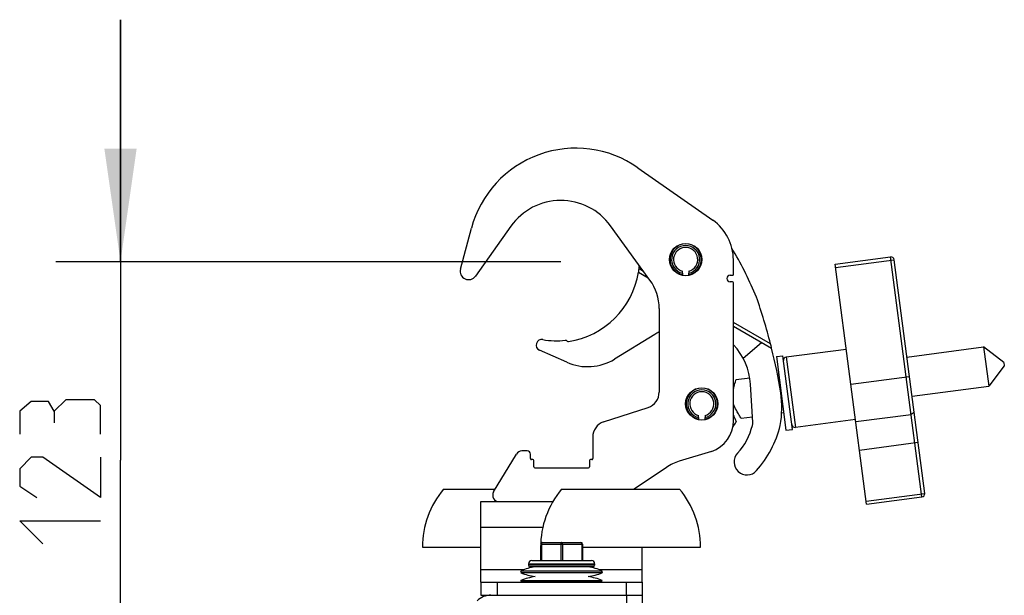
# Model space of a CAD drawing. Header units: millimetres. Extents: x 0 to 420, y 0 to 297.
# Tile 19 of 114: x 51 to 82, y 55 to 72. Entities that reach past the tile are written whole.
import ezdxf

# ---------------------------------------------------------------- set-up
doc = ezdxf.new("R2010")
doc.units = ezdxf.units.MM
doc.header["$LTSCALE"] = 23.1
doc.layers.get('0').update_dxf_attribs({"linetype": 'CONTINUOUS'})
doc.layers.add('02___PRT_ALL_AXES', color=7, linetype='CONTINUOUS')
doc.layers.add('DIM_PILOTEES', color=7, linetype='CONTINUOUS')
doc.styles.get("Standard").update_dxf_attribs({"font": 'txt', "width": 0.7})
doc.dimstyles.new('DIMSTYLE_8', dxfattribs={"dimtxt": 2.5, "dimasz": 3.5, "dimexe": 2, "dimexo": 0, "dimtad": 1, "dimdec": 0, "dimlfac": 10, "dimdsep": 46, "dimtxsty": 'STANDARD', "dimblk": '_FILLED', "dimblk1": '_FILLED', "dimblk2": '_FILLED', "dimcen": 0.09, "dimazin": 2, "dimtp": 0.5, "dimtm": 0.5, "dimtfac": 1, "dimtdec": 0, "dimtofl": 0, "dimtmove": 0, "dimatfit": 3, "dimldrblk": '_FILLED', "dimfxl": 1, "dimtolj": 1, "dimarcsym": 0})

# ---------------------------------------------------------------- blocks, each defined once
blk = doc.blocks.new('_FILLED')
at = {"color": 0, "linetype": 'BYBLOCK'}
blk.add_solid([(0, 0), (-1, 0.1429), (-1, -0.1429)], dxfattribs=at)
blk = doc.blocks.new('*D16')
at = {"layer": 'DIM_PILOTEES', "color": 2, "linetype": 'CONTINUOUS'}
for p, q in [((54.517, 64.952), (54.517, 72.452)), ((54.517, 72.452), (54.517, 58.803)), ((68.166, 64.952), (52.517, 64.952)), ((54.517, 45.154), (54.517, 58.803)), ((57.608, 52.654), (52.517, 52.654)), ((54.517, 52.654), (54.517, 45.154))]:
    blk.add_line(p, q, dxfattribs=at)
at = {"layer": 'DIM_PILOTEES', "color": 2, "linetype": 'CONTINUOUS', "xscale": 3.5, "yscale": 3.5, "zscale": 3.5}
for p, rotation in [((54.517, 64.952), 270), ((54.517, 52.654), 90)]:
    blk.add_blockref('_FILLED', p, dxfattribs=dict(at, rotation=rotation))

msp = doc.modelspace()

# ---------------------------------------------------------------- linework, layer by layer
at = {"color": 7, "linetype": 'CONTINUOUS'}
for p, q in [((70.5508, 67.8653), (72.8739, 66.2386)), ((65.0549, 64.7247), (65.3935, 65.9882)), ((66.6172, 66.0531), (65.519, 64.5082)), ((70.9271, 64.3841), (69.703, 66.069)), ((73.5136, 64.5624), (73.5136, 65.0099)), ((70.7322, 64.6523), (70.5893, 64.7338)), ((70.5741, 64.6274), (70.8751, 64.4557)), ((71.9336, 64.597), (71.9336, 64.6589)), ((71.9336, 64.597), (71.9336, 64.5457)), ((72.1336, 64.6589), (72.1336, 64.597)), ((72.1336, 64.5457), (72.1336, 64.597)), ((73.4136, 64.5324), (73.4836, 64.5324)), ((73.4836, 64.3324), (73.4136, 64.3324)), ((73.5136, 60.0211), (73.5136, 64.3024)), ((71.2136, 63.5024), (71.2136, 60.9155)), ((74.6648, 62.4092), (73.5136, 63.0659)), ((73.5136, 62.9507), (74.6987, 62.2748)), ((71.0752, 62.7027), (69.8258, 61.934)), ((68.3454, 62.5073), (68.3648, 62.4914)), ((73.8137, 61.9667), (74.3868, 62.4527)), ((81.8965, 61.8291), (81.2685, 62.3116)), ((81.2685, 62.3116), (81.4279, 61.0956)), ((68.3514, 61.8361), (67.5042, 62.208)), ((74.8447, 62.011), (75.043, 62.037)), ((74.8447, 62.0109), (75.1436, 59.7305)), ((75.3419, 59.7565), (75.043, 62.0369)), ((81.9103, 61.7237), (81.4279, 61.0956)), ((81.8965, 61.8291), (81.9103, 61.7237)), ((74.1117, 59.9721), (74.0438, 61.1537)), ((69.4839, 59.9902), (70.8681, 60.44)), ((72.4336, 60.1248), (72.4336, 60.1868)), ((72.4336, 60.1248), (72.4336, 60.0736)), ((72.6336, 60.1868), (72.6336, 60.1248)), ((72.6336, 60.0736), (72.6336, 60.1248)), ((73.7507, 60.1026), (73.7414, 60.1178)), ((73.7507, 60.1026), (73.7417, 60.1174)), ((69.1549, 59.5204), (69.1549, 58.8504)), ((75.1436, 59.7305), (75.3419, 59.7565)), ((66.0817, 57.8204), (66.7865, 58.9934)), ((67.1249, 59.0904), (66.9579, 59.0904)), ((67.2249, 58.8504), (67.2249, 58.9904)), ((72.8391, 59.0756), (71.8349, 58.7686)), ((67.2949, 58.8204), (67.2549, 58.8204)), ((67.3249, 58.6004), (67.3249, 58.7904)), ((69.0549, 58.7904), (69.0549, 58.6004)), ((69.1249, 58.8204), (69.0849, 58.8204)), ((67.3549, 58.5704), (69.0249, 58.5704)), ((71.4377, 58.5797), (70.4327, 57.9054)), ((64.5276, 57.9054), (66.1328, 57.9054)), ((68.1876, 57.9054), (71.8476, 57.9054)), ((67.5397, 56.2108), (67.5394, 56.2072)), ((67.5644, 56.2054), (68.8376, 56.2054)), ((67.5894, 56.2554), (68.7876, 56.2554)), ((68.1626, 56.2054), (68.1626, 55.6954)), ((68.2126, 56.2054), (68.2126, 55.6954)), ((68.8126, 56.2054), (68.8126, 55.6954)), ((68.8376, 56.2054), (68.8376, 55.6954)), ((63.8776, 56.1054), (65.6876, 56.1054)), ((67.5376, 56.1054), (67.5376, 55.6954)), ((67.5626, 56.1054), (67.5376, 56.1054)), ((67.5626, 56.1054), (67.5626, 55.6954)), ((68.8376, 56.1054), (72.4976, 56.1054)), ((67.1626, 55.5954), (67.1626, 55.5454)), ((67.1626, 55.5954), (69.2126, 55.5954)), ((69.2126, 55.5454), (67.1626, 55.5454)), ((67.2626, 55.6954), (69.1125, 55.6954)), ((69.2126, 55.5954), (69.2126, 55.5454)), ((66.9414, 55.3454), (66.9285, 55.3787)), ((66.9285, 55.3787), (69.4466, 55.3787)), ((66.9414, 55.3454), (66.9285, 55.3121)), ((69.4466, 55.3121), (66.9285, 55.3121)), ((69.1625, 55.4954), (67.2126, 55.4954)), ((69.4337, 55.3454), (69.4466, 55.3787)), ((69.4337, 55.3454), (69.4466, 55.3121)), ((65.6876, 55.0204), (65.6876, 54.6204)), ((66.1876, 55.0204), (66.1876, 54.6204)), ((66.9466, 55.0321), (66.9285, 55.0787)), ((66.9285, 55.0787), (69.4466, 55.0787)), ((66.9466, 55.0321), (69.4285, 55.0321)), ((67.7126, 55.0204), (67.7126, 55.0321)), ((68.6626, 55.0204), (68.6626, 55.0321)), ((69.4285, 55.0321), (69.4466, 55.0787)), ((70.1876, 55.0204), (70.1876, 54.6204)), ((70.6876, 55.0204), (70.6876, 54.364)), ((65.6876, 54.6204), (70.6876, 54.6204)), ((70.203, 54.6204), (70.203, 54.364))]:
    msp.add_line(p, q, dxfattribs=at)
at = {"color": 3, "linetype": 'CONTINUOUS'}
for p, q in [((76.668, 64.8748), (78.3833, 65.0996)), ((76.681, 64.7756), (78.4954, 65.0134)), ((79.3581, 57.6632), (78.3833, 65.0996)), ((79.4442, 57.7754), (78.4954, 65.0134)), ((77.6427, 57.4384), (76.668, 64.8748)), ((75.1487, 62.0004), (77.0127, 62.2447)), ((75.1487, 62.0004), (75.4346, 59.819)), ((74.0215, 61.3484), (73.5948, 61.2924)), ((74.9121, 61.4651), (74.8794, 61.4608)), ((77.1554, 61.1566), (78.9698, 61.3944)), ((73.7507, 60.1026), (74.1016, 60.1486)), ((75.0098, 60.2676), (75.0722, 60.2758)), ((77.3071, 59.9989), (79.0224, 60.2237)), ((77.2986, 60.0634), (75.4346, 59.819)), ((77.4225, 59.1185), (79.237, 59.3564)), ((77.6297, 57.5375), (79.4442, 57.7754)), ((65.6876, 55.0204), (65.6876, 57.5204)), ((65.6876, 57.5204), (67.9204, 57.5204)), ((77.6427, 57.4384), (79.3581, 57.6632)), ((65.6876, 56.7304), (67.6085, 56.7304)), ((70.6876, 55.0204), (70.6876, 56.1054)), ((67.0169, 55.4104), (65.6876, 55.4104)), ((70.6876, 55.4104), (69.3582, 55.4104)), ((65.6876, 55.0204), (70.6876, 55.0204))]:
    msp.add_line(p, q, dxfattribs=at)
msp.add_lwpolyline([(73.4947, 59.8312), (73.5079, 59.8477), (73.5757, 59.9532), (73.5991, 59.9963)], dxfattribs=at)
at = {"color": 7, "linetype": 'CONTINUOUS'}
for centre in [(72.0336, 65.0203), (72.5336, 60.5482)]:
    msp.add_circle(centre, 0.5, dxfattribs=at)
for centre, radius, start, end in [((68.6293, 65.1211), 3.35, 55, 165), ((68.1658, 64.9522), 1.9, 36, 144.59185), ((72.0136, 65.0099), 1.5, 0, 55), ((72.0336, 65.0203), 0.485, 281.89891, 258.10109), ((72.0336, 65.0203), 0.435, 283.2903, 256.7097), ((72.0336, 65.0203), 0.375, 285.46601, 254.53399), ((71.7968, 64.2622), 2, 30.58416, 32.96661), ((64.0387, 59.6769), 11.0119, 22.31283, 30.58416), ((65.3061, 64.6574), 0.26, 165, 325), ((67.9844, 65.0539), 2.6246, 350.64858, 352.99543), ((68.0087, 65.0504), 2.6, 353.00653, 355.29005), ((68.0087, 65.0504), 2.6, 278.74445, 350.63751), ((73.4136, 64.4324), 0.1, 90, 270), ((73.4836, 64.5624), 0.03, 270, 360), ((69.7136, 63.5024), 1.5, 0, 36), ((73.4836, 64.3024), 0.03, 0, 90), ((57.7382, 58.0726), 17.4733, 14.37007, 19.33437), ((72.097, 61.0418), 1.95, 116.94116, 121.59999), ((67.5745, 62.3682), 0.175, 79.94459, 246.29999), ((68.0329, 64.9529), 2.45, 259.94459, 276.44969), ((68.3137, 62.4687), 0.05, 50.55557, 96.44969), ((68.3965, 62.5301), 0.05, 230.55557, 278.5368), ((72.097, 61.0418), 1.95, 3.28971, 43.38237), ((57.7365, 58.0722), 17.475, 13.91545, 14.37005), ((57.7382, 58.0726), 17.4733, 9.28237, 13.91543), ((68.9945, 63.3011), 1.6, 246.29999, 301.29999), ((70.7136, 60.9155), 0.5, 288, 360), ((72.5336, 60.5482), 0.485, 281.89891, 258.10109), ((72.5336, 60.5482), 0.435, 283.2903, 256.7097), ((72.5336, 60.5482), 0.375, 285.46601, 254.53399), ((71.785, 60.4382), 3.2296, 350.0301, 8.06155), ((73.7356, 59.8725), 0.6491, 107.67752, 110.00336), ((69.6549, 59.5204), 0.5, 110, 180), ((72.5136, 60.0211), 1, 289, 360), ((72.1632, 60.3681), 2, 317.55906, 345.93411), ((73.8122, 59.9549), 0.3, 345.93411, 3.28971), ((71.7757, 60.6624), 3.2849, 318.33083, 346.20319), ((66.9579, 58.8904), 0.2, 90, 149), ((67.1249, 58.9904), 0.1, 0, 90), ((73.9343, 58.7485), 0.4, 137.55906, 317.55906), ((67.2549, 58.8504), 0.03, 180, 270), ((67.2949, 58.7904), 0.03, 0, 90), ((67.3549, 58.6004), 0.03, 180, 270), ((69.0249, 58.6004), 0.03, 270, 360), ((69.0849, 58.7904), 0.03, 90, 180), ((69.1249, 58.8504), 0.03, 270, 360), ((72.2735, 57.3341), 1.5, 107, 123.86194), ((66.6949, 56.1054), 2.8173, 140.28957, 180), ((66.2549, 57.7204), 0.2, 150, 270), ((70.3549, 56.1054), 2.8173, 140.28957, 180), ((69.6802, 56.1054), 2.8173, 0, 39.71043), ((67.5894, 56.2054), 0.05, 90, 173.79268), ((67.6271, 57.5109), 1.307, 266.93541, 267.24845), ((70.3301, 56.1054), 2.7675, 177.92918, 179.99991), ((68.7876, 56.2054), 0.05, 0, 90), ((67.2626, 55.5954), 0.1, 90, 180), ((67.2126, 55.5454), 0.05, 180, 270), ((69.1126, 55.5954), 0.1, 0, 90), ((69.1626, 55.5454), 0.05, 270, 360), ((67.6876, 53.4165), 2.1039, 98.83877, 111.14705), ((67.6876, 57.2743), 2.1039, 248.85295, 261.16123), ((68.6876, 53.4165), 2.1039, 68.85295, 81.16123), ((68.6876, 57.2743), 2.1039, 278.83877, 291.14705), ((67.6876, 53.1165), 2.1039, 98.83877, 111.14705), ((68.6876, 53.1165), 2.1039, 68.85295, 81.16123), ((65.9982, 54.0204), 0.6, 90, 135)]:
    msp.add_arc(centre, radius, start, end, dxfattribs=at)
at = {"color": 3, "linetype": 'CONTINUOUS'}
for centre, start, end in [((78.3963, 65.0004), 7.46779, 97.46779), ((75.1617, 61.9012), 97.46779, 187.46779), ((75.4216, 59.9182), 187.46779, 277.46779), ((79.3451, 57.7624), 277.46779, 7.46779)]:
    msp.add_arc(centre, 0.1, start, end, dxfattribs=at)
at = {"color": 7, "linetype": 'CONTINUOUS'}
for points, knots in [([(74.9121, 61.4651), (74.9128, 61.4652), (74.9145, 61.4634), (74.9153, 61.4617), (74.9159, 61.4605)], [0, 0, 0, 0, 0.3275144, 1, 1, 1, 1]), ([(73.5134, 60.9911), (73.5203, 61.0238), (73.5445, 61.119), (73.5714, 61.2134), (73.5898, 61.2756)], [0, 0, 0, 0, 0.3398852, 1, 1, 1, 1]), ([(73.5898, 61.2756), (73.5911, 61.2798), (73.5901, 61.283), (73.5962, 61.2926), (73.5948, 61.2924)], [0, 0, 0, 0, 0.749545, 1, 1, 1, 1]), ([(73.7417, 60.1174), (73.7313, 60.1346), (73.6944, 60.1965), (73.6206, 60.3177), (73.5671, 60.4274), (73.5385, 60.491)], [0, 0, 0, 0, 0.1413077, 0.5084881, 1, 1, 1, 1]), ([(73.5135, 60.2001), (73.5249, 60.1716), (73.5413, 60.1314), (73.5625, 60.082), (73.575, 60.0522), (73.5851, 60.0301), (73.5919, 60.0103), (73.597, 60.005), (73.5984, 59.9953), (73.5991, 59.9963)], [0, 0, 0, 0, 0.4161725, 0.5880214, 0.7327352, 0.8481977, 0.9322344, 0.983035, 1, 1, 1, 1]), ([(67.5394, 56.2072), (67.5394, 56.2068), (67.5419, 56.2071), (67.5444, 56.2063), (67.5505, 56.2062), (67.5547, 56.2059), (67.5572, 56.2057)], [0, 0, 0, 0, 0.0675108, 0.2631263, 0.5786597, 1, 1, 1, 1]), ([(67.5894, 56.2554), (67.5817, 56.2554), (67.5709, 56.2425), (67.5657, 56.2241), (67.5644, 56.2118), (67.5644, 56.2054)], [0, 0, 0, 0, 0.3872135, 0.6756326, 1, 1, 1, 1]), ([(68.1876, 56.2554), (68.1799, 56.2554), (68.1691, 56.2425), (68.1639, 56.2241), (68.1626, 56.2118), (68.1626, 56.2054)], [0, 0, 0, 0, 0.3872181, 0.6756391, 1, 1, 1, 1]), ([(68.1876, 56.2554), (68.1952, 56.2554), (68.2061, 56.2425), (68.2113, 56.2241), (68.2126, 56.2118), (68.2126, 56.2054)], [0, 0, 0, 0, 0.3872133, 0.6756323, 1, 1, 1, 1]), ([(68.7876, 56.2554), (68.7952, 56.2554), (68.8061, 56.2425), (68.8113, 56.2241), (68.8126, 56.2118), (68.8126, 56.2054)], [0, 0, 0, 0, 0.3872181, 0.6756391, 1, 1, 1, 1])]:
    msp.add_open_spline(points, degree=3, knots=knots, dxfattribs=at)
at = {"color": 3, "linetype": 'CONTINUOUS'}
msp.add_open_spline([(73.5385, 60.491), (73.5313, 60.5085), (73.5229, 60.5256), (73.5137, 60.5422)], degree=3, dxfattribs=at)
msp.add_open_spline([(79.11, 60.3248), (79.113, 60.3019), (79.0954, 60.2498), (79.0473, 60.227), (79.0224, 60.2237)], degree=3, knots=[0, 0, 0, 0, 0.479043, 1, 1, 1, 1], dxfattribs=at)
at = {"layer": '02___PRT_ALL_AXES', "color": 7, "linetype": 'CONTINUOUS'}
for p, q in [((78.8905, 61.9999), (81.2685, 62.3116)), ((79.0499, 60.7839), (81.4279, 61.0956))]:
    msp.add_line(p, q, dxfattribs=at)
at = {"layer": 'DIM_PILOTEES', "color": 2, "linetype": 'CONTINUOUS'}
for points in [[(52.4636, 60.3209), (52.285, 60.6186), (51.7493, 60.6186), (51.3922, 60.3209), (51.3922, 59.6067)], [(53.8922, 59.6067), (53.8922, 60.4995), (53.7136, 60.6781), (52.8207, 60.6781), (52.4636, 60.3209), (52.4636, 59.9638)], [(53.8922, 58.8924), (53.8922, 57.6424), (52.1064, 58.8924), (51.7493, 58.8924), (51.3922, 58.5352), (51.3922, 57.9995), (51.9279, 57.6424)], [(52.1064, 56.2138), (51.3922, 56.9281), (53.8922, 56.9281)]]:
    msp.add_lwpolyline(points, dxfattribs=at)

# ---------------------------------------------------------------- dimensions: what is measured, and where the dimension line sits
dim = msp.add_linear_dim(base=(54.5172, 64.9522), p1=(57.6083, 52.654), p2=(68.1658, 64.9522), angle=90, dimstyle='DIMSTYLE_8', dxfattribs=at)
dim.commit()
dim.dimension.update_dxf_attribs({"geometry": '*D16', "text_midpoint": (54.5172, 56.2138), "dimtype": 160})

doc.saveas('drawing.dxf')
